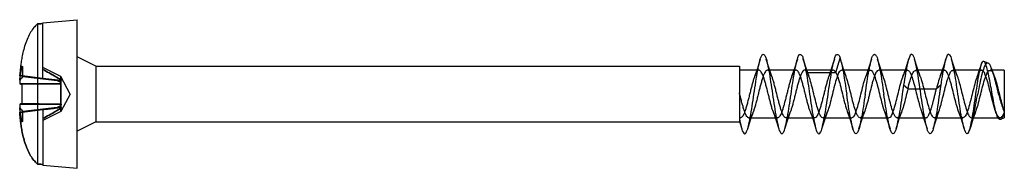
# Model space of a CAD drawing. Header units: millimetres. Extents: x 46 to 246, y 34 to 374.
# Tile 3 of 6: x 126.12 to 163.29, y 115.07 to 120.67. Entities that reach past the tile are written whole.
import ezdxf

# ---------------------------------------------------------------- set-up
doc = ezdxf.new("R2010")
doc.units = ezdxf.units.MM
doc.header["$LTSCALE"] = 26.55006
doc.layers.get('0').update_dxf_attribs({"linetype": 'CONTINUOUS'})

msp = doc.modelspace()

# ---------------------------------------------------------------- linework, layer by layer
at = {"color": 7}
for p, q in [((126.788, 120.512), (126.788, 115.234)), ((126.988, 120.559), (128.288, 120.673)), ((126.988, 118.462), (126.988, 120.559)), ((128.288, 115.073), (128.288, 120.673)), ((128.988, 118.923), (128.288, 119.273)), ((155.688, 119.224), (155.849, 118.683)), ((156.927, 118.683), (157.088, 119.224)), ((162.679, 119.034), (162.516, 119.104)), ((126.206, 118.921), (126.238, 118.898)), ((126.206, 118.875), (126.238, 118.898)), ((126.238, 118.538), (126.238, 118.898)), ((127.673, 118.533), (126.988, 118.874)), ((128.988, 118.923), (153.288, 118.923)), ((128.988, 118.923), (128.988, 116.823)), ((153.288, 118.923), (153.288, 116.823)), ((154.025, 118.77), (153.288, 118.77)), ((155.425, 118.77), (154.348, 118.77)), ((156.826, 118.77), (155.749, 118.77)), ((155.849, 118.683), (156.928, 118.683)), ((158.227, 118.773), (157.149, 118.773)), ((159.628, 118.773), (158.549, 118.773)), ((161.026, 118.769), (159.949, 118.769)), ((162.427, 118.769), (161.35, 118.769)), ((163.288, 118.77), (162.75, 118.77)), ((162.916, 118.532), (162.843, 118.741)), ((163.288, 118.77), (163.288, 116.973)), ((126.118, 118.255), (127.686, 118.259)), ((126.988, 118.462), (126.119, 118.569)), ((126.119, 118.569), (126.123, 118.564)), ((126.119, 118.569), (126.988, 118.463)), ((127.685, 118.261), (126.119, 118.257)), ((126.125, 118.561), (126.121, 118.567)), ((126.195, 118.244), (126.195, 117.502)), ((126.238, 118.538), (127.535, 118.388)), ((127.535, 118.388), (126.238, 118.538)), ((127.686, 118.377), (126.988, 118.463)), ((128.024, 117.873), (127.673, 118.533)), ((127.673, 118.408), (127.686, 118.377)), ((127.673, 118.258), (127.682, 118.259)), ((127.685, 118.378), (127.677, 118.377)), ((127.685, 118.261), (127.677, 118.26)), ((127.686, 118.377), (127.678, 118.377)), ((159.649, 118.073), (159.488, 118.207)), ((160.888, 118.207), (160.728, 118.073)), ((128.024, 117.873), (127.673, 117.213)), ((159.649, 118.073), (160.728, 118.073)), ((127.687, 117.489), (126.118, 117.492)), ((126.118, 117.491), (127.686, 117.487)), ((127.673, 117.488), (127.682, 117.488)), ((127.687, 117.489), (127.678, 117.49)), ((126.988, 117.284), (126.119, 117.177)), ((126.119, 117.177), (126.988, 117.284)), ((126.119, 117.177), (126.123, 117.182)), ((126.125, 117.185), (126.121, 117.179)), ((127.535, 117.358), (126.238, 117.208)), ((127.535, 117.358), (126.238, 117.208)), ((126.238, 116.848), (126.238, 117.208)), ((126.988, 117.284), (126.988, 115.187)), ((127.673, 117.213), (126.988, 116.872)), ((127.686, 117.368), (127.678, 117.369)), ((162.961, 117.213), (163.008, 117.082)), ((126.206, 116.871), (126.238, 116.848)), ((126.206, 116.825), (126.238, 116.848)), ((128.988, 116.823), (128.288, 116.473)), ((128.988, 116.823), (153.288, 116.823)), ((153.288, 116.975), (153.325, 116.975)), ((153.288, 116.839), (153.375, 116.562)), ((153.648, 116.976), (154.725, 116.976)), ((155.048, 116.976), (156.125, 116.976)), ((156.449, 116.973), (157.527, 116.973)), ((157.849, 116.973), (158.928, 116.973)), ((159.249, 116.973), (160.327, 116.973)), ((160.65, 116.977), (161.726, 116.977)), ((162.05, 116.977), (163.127, 116.977)), ((163.288, 116.973), (163.144, 116.911)), ((126.988, 115.187), (128.288, 115.073))]:
    msp.add_line(p, q, dxfattribs=at)
for points in [[(154.076, 119.186), (153.967, 118.84), (153.86, 118.531)], [(154.516, 118.533), (154.411, 118.837), (154.301, 119.186)], [(155.475, 119.184), (155.367, 118.84), (155.26, 118.531)], [(155.916, 118.533), (155.809, 118.842), (155.701, 119.185)], [(156.876, 119.185), (156.767, 118.841), (156.66, 118.531)], [(157.315, 118.534), (157.209, 118.842), (157.101, 119.185)], [(158.275, 119.184), (158.164, 118.831), (158.062, 118.535)], [(158.715, 118.534), (158.609, 118.842), (158.501, 119.185)], [(159.676, 119.186), (159.567, 118.842), (159.461, 118.534)], [(160.115, 118.534), (160.012, 118.835), (159.901, 119.184)], [(161.075, 119.183), (160.967, 118.839), (160.86, 118.531)], [(161.516, 118.533), (161.41, 118.841), (161.301, 119.185)], [(162.402, 118.948), (162.33, 118.729), (162.261, 118.533)], [(153.601, 116.56), (153.709, 116.903), (153.815, 117.211)], [(154.56, 117.216), (154.667, 116.906), (154.776, 116.561)], [(155.001, 116.563), (155.11, 116.906), (155.216, 117.214)], [(155.961, 117.214), (156.067, 116.906), (156.175, 116.562)], [(156.401, 116.56), (156.509, 116.904), (156.615, 117.212)], [(157.361, 117.212), (157.466, 116.908), (157.575, 116.562)], [(157.801, 116.562), (157.909, 116.904), (158.015, 117.212)], [(158.761, 117.212), (158.867, 116.905), (158.976, 116.561)], [(159.201, 116.56), (159.309, 116.904), (159.415, 117.213)], [(160.161, 117.212), (160.267, 116.904), (160.376, 116.561)], [(160.601, 116.561), (160.71, 116.905), (160.816, 117.213)], [(161.56, 117.215), (161.667, 116.905), (161.776, 116.56)], [(162.02, 116.622), (162.119, 116.932), (162.216, 117.213)]]:
    msp.add_lwpolyline(points, dxfattribs=at)
for centre, radius, start, end in [((134.955, 117.953), 8.842, 177.0995, 178.0359), ((134.905, 117.955), 8.791, 177.0975, 178.0289), ((121.45, 95.301), 23.725, 78.3564, 78.6367), ((121.613, 96.103), 22.906, 78.3501, 78.6404), ((193.766, 62.645), 87.659, 140.38527, 140.50201), ((191.821, 64.252), 85.135, 140.38408, 140.50428), ((238.838, 106.158), 80.26, 171.36595, 171.60688), ((134.993, 117.795), 8.879, 181.9565, 182.8992), ((134.955, 117.793), 8.842, 181.9641, 182.9005), ((193.768, 173.103), 87.662, 219.49799, 219.61473), ((191.886, 171.548), 85.22, 219.49577, 219.61587), ((121.449, 140.449), 23.728, 281.3633, 281.6436), ((121.602, 139.695), 22.96, 281.36, 281.6497)]:
    msp.add_arc(centre, radius, start, end, dxfattribs=at)
for points, knots in [([(126.788, 120.512), (126.74, 120.47), (126.645, 120.373), (126.522, 120.197), (126.413, 119.984), (126.322, 119.745), (126.253, 119.499), (126.204, 119.269), (126.17, 119.063), (126.147, 118.88), (126.131, 118.718), (126.122, 118.617), (126.119, 118.569)], [0, 0, 0, 0, 0.092065, 0.192174, 0.305422, 0.431988, 0.557323, 0.668592, 0.767339, 0.855018, 0.932275, 1, 1, 1, 1]), ([(126.788, 120.512), (126.811, 120.514), (126.855, 120.52), (126.922, 120.52), (126.966, 120.527), (126.988, 120.529)], [0, 0, 0, 0, 0.334885, 0.667694, 1, 1, 1, 1]), ([(126.988, 120.529), (126.966, 120.527), (126.922, 120.52), (126.855, 120.52), (126.811, 120.514), (126.788, 120.512)], [0, 0, 0, 0, 0.332443, 0.665251, 1, 1, 1, 1]), ([(153.838, 117.873), (153.861, 118.029), (153.907, 118.325), (153.968, 118.728), (154.045, 119.059), (154.082, 119.254), (154.19, 119.41), (154.296, 119.248), (154.334, 119.054), (154.409, 118.721), (154.47, 118.321), (154.515, 118.027), (154.538, 117.873)], [0, 0, 0, 0, 0.151542, 0.287558, 0.396828, 0.468136, 0.500192, 0.533218, 0.605765, 0.714376, 0.850054, 1, 1, 1, 1]), ([(155.238, 117.873), (155.259, 118.015), (155.299, 118.289), (155.362, 118.666), (155.419, 118.994), (155.486, 119.196), (155.526, 119.374), (155.663, 119.356), (155.673, 119.27), (155.688, 119.224)], [0, 0, 0, 0, 0.246978, 0.476635, 0.666505, 0.803513, 0.879968, 0.917265, 1, 1, 1, 1]), ([(156.638, 117.873), (156.659, 118.015), (156.7, 118.289), (156.762, 118.666), (156.818, 118.993), (156.886, 119.196), (156.926, 119.374), (157.063, 119.357), (157.073, 119.27), (157.088, 119.224)], [0, 0, 0, 0, 0.247602, 0.476035, 0.66649, 0.803299, 0.879852, 0.917051, 1, 1, 1, 1]), ([(158.038, 117.873), (158.061, 118.029), (158.106, 118.325), (158.168, 118.728), (158.244, 119.06), (158.282, 119.253), (158.388, 119.41), (158.494, 119.253), (158.532, 119.061), (158.608, 118.731), (158.67, 118.327), (158.715, 118.03), (158.738, 117.873)], [0, 0, 0, 0, 0.151394, 0.288119, 0.396687, 0.467932, 0.50002, 0.532091, 0.602948, 0.711023, 0.847614, 1, 1, 1, 1]), ([(160.138, 117.873), (160.115, 118.033), (160.068, 118.337), (160.007, 118.753), (159.922, 119.077), (159.895, 119.283), (159.759, 119.408), (159.677, 119.203), (159.623, 118.994), (159.552, 118.622), (159.511, 118.356), (159.488, 118.207)], [0, 0, 0, 0, 0.174982, 0.332055, 0.455149, 0.532368, 0.564334, 0.609789, 0.702878, 0.837346, 1, 1, 1, 1]), ([(161.538, 117.873), (161.514, 118.034), (161.467, 118.338), (161.407, 118.753), (161.322, 119.077), (161.296, 119.283), (161.158, 119.408), (161.077, 119.201), (161.022, 118.991), (160.952, 118.619), (160.911, 118.354), (160.888, 118.207)], [0, 0, 0, 0, 0.175629, 0.332567, 0.454555, 0.532462, 0.564468, 0.610284, 0.704497, 0.83955, 1, 1, 1, 1]), ([(155.688, 119.224), (155.714, 119.148), (155.76, 118.964), (155.818, 118.651), (155.878, 118.278), (155.918, 118.012), (155.938, 117.873)], [0, 0, 0, 0, 0.176047, 0.413145, 0.694111, 1, 1, 1, 1]), ([(157.088, 119.224), (157.114, 119.148), (157.159, 118.964), (157.219, 118.65), (157.278, 118.277), (157.318, 118.011), (157.338, 117.873)], [0, 0, 0, 0, 0.175343, 0.41373, 0.696028, 1, 1, 1, 1]), ([(162.83, 117.873), (162.809, 117.99), (162.769, 118.218), (162.709, 118.532), (162.651, 118.807), (162.598, 118.97), (162.539, 119.127), (162.413, 119.054), (162.389, 118.874), (162.314, 118.615), (162.262, 118.264), (162.222, 118.008), (162.203, 117.873)], [0, 0, 0, 0, 0.138634, 0.267974, 0.376264, 0.453645, 0.495353, 0.522722, 0.589656, 0.697901, 0.84079, 1, 1, 1, 1]), ([(163.074, 117.873), (163.046, 117.982), (162.995, 118.196), (162.919, 118.495), (162.842, 118.754), (162.775, 118.922), (162.692, 119.059), (162.56, 118.997), (162.509, 118.827), (162.427, 118.584), (162.357, 118.25), (162.309, 118.005), (162.284, 117.873)], [0, 0, 0, 0, 0.134925, 0.261894, 0.371731, 0.450673, 0.495344, 0.528466, 0.595057, 0.699708, 0.839603, 1, 1, 1, 1]), ([(126.206, 118.921), (126.193, 118.885), (126.17, 118.809), (126.144, 118.688), (126.131, 118.604), (126.125, 118.561)], [0, 0, 0, 0, 0.31173, 0.644819, 1, 1, 1, 1]), ([(126.125, 118.561), (126.131, 118.604), (126.144, 118.688), (126.17, 118.809), (126.193, 118.885), (126.206, 118.921)], [0, 0, 0, 0, 0.355162, 0.688278, 1, 1, 1, 1]), ([(126.125, 118.4), (126.131, 118.453), (126.145, 118.56), (126.171, 118.718), (126.194, 118.823), (126.206, 118.875)], [0, 0, 0, 0, 0.333789, 0.666329, 1, 1, 1, 1]), ([(126.206, 118.921), (126.206, 118.916), (126.206, 118.906), (126.206, 118.891), (126.206, 118.88), (126.206, 118.875)], [0, 0, 0, 0, 0.334163, 0.665837, 1, 1, 1, 1]), ([(127.673, 118.408), (127.603, 118.452), (127.457, 118.54), (127.228, 118.669), (127.07, 118.756), (126.988, 118.8)], [0, 0, 0, 0, 0.315452, 0.648836, 1, 1, 1, 1]), ([(126.988, 118.799), (127.069, 118.755), (127.227, 118.669), (127.456, 118.539), (127.603, 118.451), (127.673, 118.407)], [0, 0, 0, 0, 0.350111, 0.683407, 1, 1, 1, 1]), ([(156.928, 118.683), (156.925, 118.688), (156.919, 118.698), (156.909, 118.712), (156.898, 118.726), (156.887, 118.739), (156.874, 118.751), (156.86, 118.761), (156.845, 118.768), (156.827, 118.771), (156.807, 118.769), (156.785, 118.757), (156.761, 118.735), (156.734, 118.698), (156.704, 118.641), (156.67, 118.559), (156.632, 118.45), (156.591, 118.316), (156.551, 118.166), (156.511, 118.01), (156.472, 117.85), (156.431, 117.688), (156.389, 117.529), (156.348, 117.382), (156.309, 117.253), (156.27, 117.147), (156.231, 117.065), (156.191, 117.008), (156.146, 116.973), (156.094, 116.979), (156.052, 117.02), (156.014, 117.084), (155.974, 117.176), (155.933, 117.291), (155.892, 117.428), (155.851, 117.578), (155.811, 117.737), (155.771, 117.9), (155.73, 118.063), (155.688, 118.221), (155.647, 118.368), (155.607, 118.498), (155.568, 118.605), (155.527, 118.687), (155.487, 118.742), (155.441, 118.774), (155.389, 118.765), (155.348, 118.721), (155.31, 118.653), (155.269, 118.558), (155.228, 118.439), (155.187, 118.301), (155.147, 118.151), (155.108, 117.994), (155.068, 117.833), (155.026, 117.67), (154.985, 117.512), (154.944, 117.366), (154.904, 117.239), (154.866, 117.136), (154.826, 117.057), (154.786, 117.003), (154.739, 116.971), (154.687, 116.982), (154.647, 117.027), (154.608, 117.097), (154.567, 117.192), (154.526, 117.312), (154.485, 117.451), (154.445, 117.603), (154.405, 117.762), (154.364, 117.926), (154.323, 118.089), (154.281, 118.247), (154.241, 118.391), (154.201, 118.516), (154.162, 118.619), (154.121, 118.696), (154.081, 118.749), (154.033, 118.776), (153.982, 118.76), (153.943, 118.713), (153.904, 118.641), (153.863, 118.542), (153.822, 118.42), (153.781, 118.281), (153.742, 118.131), (153.703, 117.974), (153.662, 117.813), (153.621, 117.651), (153.58, 117.494), (153.539, 117.349), (153.499, 117.224), (153.46, 117.123), (153.419, 117.047), (153.379, 116.995), (153.331, 116.969), (153.3, 116.98), (153.288, 116.988)], [0, 0, 0, 0, 0.001684, 0.003397, 0.005131, 0.006869, 0.008595, 0.010297, 0.01198, 0.013693, 0.015568, 0.017859, 0.020937, 0.025281, 0.031472, 0.040105, 0.051693, 0.066051, 0.081872, 0.098001, 0.114346, 0.131047, 0.147764, 0.163385, 0.176848, 0.188019, 0.196951, 0.203798, 0.208841, 0.213036, 0.218248, 0.225616, 0.235525, 0.24783, 0.262294, 0.278073, 0.294427, 0.311138, 0.328083, 0.344602, 0.360083, 0.373713, 0.38507, 0.394059, 0.400848, 0.405673, 0.409837, 0.415227, 0.422911, 0.433195, 0.446037, 0.460608, 0.476168, 0.492313, 0.508929, 0.52578, 0.5425, 0.557851, 0.571062, 0.581997, 0.590736, 0.597368, 0.602206, 0.606415, 0.611923, 0.619761, 0.630182, 0.642898, 0.657571, 0.673374, 0.689799, 0.70666, 0.723744, 0.740144, 0.755267, 0.768436, 0.779365, 0.788023, 0.794537, 0.799151, 0.803346, 0.809001, 0.817067, 0.827737, 0.840908, 0.855587, 0.871105, 0.887194, 0.903821, 0.920632, 0.937208, 0.952418, 0.965514, 0.976309, 0.984858, 0.991179, 0.995727, 1, 1, 1, 1]), ([(155.849, 118.683), (155.837, 118.704), (155.815, 118.737), (155.771, 118.773), (155.718, 118.769), (155.675, 118.728), (155.635, 118.663), (155.596, 118.57), (155.556, 118.453), (155.514, 118.316), (155.473, 118.166), (155.432, 118.008), (155.393, 117.846), (155.352, 117.683), (155.311, 117.524), (155.27, 117.376), (155.229, 117.247), (155.189, 117.141), (155.149, 117.06), (155.11, 117.003), (155.063, 116.972), (155.011, 116.982), (154.97, 117.024), (154.932, 117.092), (154.893, 117.185), (154.853, 117.303), (154.811, 117.441), (154.77, 117.593), (154.729, 117.752), (154.689, 117.915), (154.649, 118.078), (154.608, 118.236), (154.566, 118.382), (154.525, 118.509), (154.486, 118.613), (154.446, 118.692), (154.407, 118.747), (154.359, 118.775), (154.307, 118.762), (154.266, 118.715), (154.227, 118.644), (154.187, 118.545), (154.146, 118.424), (154.105, 118.284), (154.064, 118.132), (154.023, 117.973), (153.984, 117.809), (153.943, 117.645), (153.902, 117.488), (153.86, 117.345), (153.82, 117.223), (153.782, 117.123), (153.743, 117.048), (153.703, 116.996), (153.654, 116.97), (153.603, 116.987), (153.563, 117.035), (153.524, 117.108), (153.485, 117.207), (153.444, 117.331), (153.402, 117.472), (153.362, 117.622), (153.324, 117.771), (153.3, 117.869), (153.289, 117.917)], [0, 0, 0, 0, 0.00988, 0.016942, 0.022887, 0.030378, 0.040912, 0.055083, 0.072869, 0.093427, 0.115669, 0.138749, 0.162314, 0.186227, 0.209947, 0.231854, 0.251127, 0.267151, 0.279837, 0.289342, 0.296204, 0.302212, 0.309925, 0.320651, 0.334915, 0.352579, 0.373368, 0.395875, 0.419155, 0.442874, 0.466845, 0.490184, 0.512041, 0.531076, 0.546798, 0.559143, 0.568382, 0.575056, 0.581183, 0.589227, 0.600594, 0.615629, 0.634112, 0.654952, 0.677394, 0.700625, 0.724511, 0.74869, 0.77216, 0.793249, 0.811501, 0.826512, 0.838399, 0.847349, 0.853968, 0.86014, 0.868392, 0.879898, 0.895014, 0.913585, 0.934874, 0.957268, 0.979378, 1, 1, 1, 1]), ([(159.649, 118.073), (159.621, 117.963), (159.568, 117.748), (159.494, 117.446), (159.41, 117.204), (159.356, 117.035), (159.226, 116.945), (159.126, 117.089), (159.061, 117.267), (158.981, 117.539), (158.906, 117.847), (158.829, 118.157), (158.752, 118.441), (158.679, 118.63), (158.597, 118.79), (158.455, 118.739), (158.4, 118.57), (158.316, 118.346), (158.243, 118.049), (158.164, 117.732), (158.09, 117.43), (158.005, 117.192), (157.951, 117.023), (157.816, 116.949), (157.724, 117.098), (157.657, 117.277), (157.578, 117.552), (157.502, 117.863), (157.424, 118.176), (157.346, 118.457), (157.276, 118.64), (157.189, 118.794), (157.049, 118.729), (156.995, 118.559), (156.911, 118.325), (156.837, 118.025), (156.758, 117.708), (156.685, 117.41), (156.6, 117.181), (156.546, 117.012), (156.404, 116.954), (156.321, 117.112), (156.25, 117.296), (156.173, 117.576), (156.096, 117.886), (156.019, 118.196), (155.943, 118.464), (155.884, 118.622), (155.849, 118.683)], [0, 0, 0, 0, 0.031284, 0.060955, 0.085375, 0.10161, 0.110227, 0.120748, 0.140067, 0.166746, 0.19695, 0.227553, 0.25519, 0.275919, 0.287732, 0.295605, 0.310574, 0.33373, 0.362712, 0.394212, 0.423867, 0.447944, 0.463794, 0.472001, 0.482905, 0.502359, 0.529037, 0.559827, 0.590859, 0.618077, 0.63815, 0.649415, 0.657495, 0.673162, 0.69706, 0.726429, 0.757834, 0.787086, 0.810449, 0.825756, 0.833797, 0.845433, 0.865646, 0.89279, 0.923231, 0.954034, 0.980545, 1, 1, 1, 1]), ([(156.927, 118.683), (156.963, 118.621), (157.022, 118.463), (157.098, 118.195), (157.175, 117.883), (157.252, 117.572), (157.33, 117.29), (157.401, 117.106), (157.487, 116.952), (157.627, 117.016), (157.68, 117.185), (157.765, 117.415), (157.837, 117.713), (157.917, 118.028), (157.989, 118.325), (158.073, 118.558), (158.127, 118.723), (158.26, 118.797), (158.352, 118.649), (158.419, 118.471), (158.498, 118.197), (158.573, 117.889), (158.65, 117.58), (158.727, 117.3), (158.799, 117.115), (158.877, 116.959), (159.019, 117.003), (159.074, 117.17), (159.158, 117.391), (159.231, 117.686), (159.31, 118.001), (159.383, 118.301), (159.467, 118.543), (159.521, 118.711), (159.651, 118.8), (159.749, 118.66), (159.813, 118.485), (159.892, 118.218), (159.965, 117.925), (160.035, 117.641), (160.098, 117.403), (160.155, 117.223), (160.206, 117.097), (160.252, 117.02), (160.295, 116.977), (160.34, 116.97), (160.376, 116.992), (160.405, 117.025), (160.433, 117.069), (160.457, 117.12), (160.481, 117.176), (160.502, 117.234), (160.521, 117.292), (160.539, 117.349), (160.555, 117.403), (160.57, 117.456), (160.584, 117.505), (160.596, 117.552), (160.608, 117.595), (160.618, 117.636), (160.628, 117.673), (160.637, 117.708), (160.645, 117.74), (160.652, 117.77), (160.659, 117.797), (160.665, 117.822), (160.671, 117.845), (160.676, 117.866), (160.681, 117.885), (160.685, 117.903), (160.689, 117.919), (160.693, 117.934), (160.696, 117.949), (160.699, 117.962), (160.703, 117.975), (160.706, 117.987), (160.709, 117.999), (160.712, 118.011), (160.715, 118.023), (160.718, 118.035), (160.722, 118.046), (160.722, 118.057), (160.726, 118.064), (160.729, 118.071), (160.728, 118.073)], [0, 0, 0, 0, 0.019606, 0.046144, 0.076638, 0.107644, 0.135012, 0.154968, 0.166286, 0.174368, 0.189839, 0.213291, 0.242571, 0.273733, 0.302814, 0.326339, 0.341843, 0.350012, 0.360864, 0.380309, 0.406774, 0.437263, 0.467956, 0.49492, 0.515057, 0.526765, 0.534485, 0.549097, 0.572003, 0.600848, 0.632009, 0.661532, 0.685702, 0.702074, 0.710617, 0.720991, 0.739826, 0.766003, 0.795678, 0.823412, 0.846088, 0.863378, 0.875394, 0.883204, 0.888076, 0.891502, 0.894949, 0.899033, 0.903763, 0.909036, 0.914635, 0.920362, 0.925997, 0.931444, 0.936691, 0.941702, 0.946422, 0.950841, 0.95496, 0.958782, 0.962323, 0.965594, 0.968616, 0.971404, 0.973968, 0.976321, 0.978478, 0.980454, 0.982267, 0.983932, 0.985468, 0.986893, 0.988225, 0.989481, 0.990679, 0.991838, 0.992975, 0.994108, 0.995254, 0.99639, 0.997435, 0.998387, 0.999256, 1, 1, 1, 1]), ([(159.649, 118.073), (159.675, 118.174), (159.722, 118.36), (159.803, 118.578), (159.862, 118.747), (160.01, 118.781), (160.087, 118.608), (160.163, 118.405), (160.241, 118.109), (160.318, 117.795), (160.394, 117.491), (160.477, 117.235), (160.533, 117.061), (160.649, 116.947), (160.766, 117.061), (160.823, 117.236), (160.907, 117.494), (160.98, 117.798), (161.058, 118.109), (161.134, 118.397), (161.211, 118.602), (161.276, 118.763), (161.419, 118.769), (161.487, 118.604), (161.565, 118.401), (161.64, 118.111), (161.717, 117.799), (161.793, 117.497), (161.874, 117.239), (161.932, 117.066), (162.043, 116.948), (162.163, 117.053), (162.219, 117.228), (162.305, 117.483), (162.377, 117.788), (162.456, 118.101), (162.532, 118.391), (162.609, 118.598), (162.674, 118.763), (162.82, 118.768), (162.888, 118.6), (162.968, 118.393), (163.044, 118.096), (163.121, 117.78), (163.2, 117.476), (163.257, 117.284), (163.288, 117.198)], [0, 0, 0, 0, 0.030365, 0.054958, 0.06981, 0.078081, 0.091973, 0.115153, 0.146053, 0.178691, 0.209793, 0.237229, 0.255712, 0.265576, 0.275526, 0.293996, 0.321668, 0.353154, 0.38511, 0.415262, 0.438284, 0.451823, 0.459847, 0.473415, 0.496419, 0.526734, 0.558931, 0.590222, 0.617562, 0.63615, 0.646122, 0.655681, 0.67389, 0.701471, 0.733003, 0.765125, 0.795599, 0.81861, 0.832645, 0.840828, 0.854223, 0.87843, 0.908883, 0.941726, 0.97347, 1, 1, 1, 1]), ([(163.288, 117.198), (163.267, 117.139), (163.242, 117.051), (163.116, 116.947), (163.009, 117.073), (162.949, 117.246), (162.867, 117.507), (162.794, 117.81), (162.716, 118.121), (162.64, 118.406), (162.565, 118.608), (162.496, 118.771), (162.348, 118.759), (162.286, 118.59), (162.205, 118.38), (162.131, 118.088), (162.054, 117.778), (161.978, 117.478), (161.898, 117.225), (161.841, 117.055), (161.722, 116.947), (161.609, 117.067), (161.551, 117.243), (161.467, 117.504), (161.394, 117.813), (161.314, 118.126), (161.237, 118.415), (161.164, 118.614), (161.086, 118.781), (160.938, 118.746), (160.881, 118.576), (160.798, 118.359), (160.753, 118.174), (160.728, 118.073)], [0, 0, 0, 0, 0.026811, 0.041383, 0.056559, 0.084733, 0.125421, 0.172393, 0.219543, 0.264363, 0.297352, 0.31768, 0.329936, 0.351025, 0.386609, 0.431512, 0.478957, 0.525126, 0.565201, 0.591723, 0.606144, 0.621083, 0.649243, 0.690511, 0.737574, 0.786306, 0.830942, 0.863753, 0.884231, 0.89659, 0.918912, 0.955216, 1, 1, 1, 1]), ([(126.195, 118.244), (126.184, 118.245), (126.164, 118.247), (126.138, 118.251), (126.124, 118.254), (126.118, 118.255)], [0, 0, 0, 0, 0.449581, 0.771484, 1, 1, 1, 1]), ([(126.119, 118.257), (126.124, 118.255), (126.138, 118.252), (126.164, 118.248), (126.184, 118.245), (126.195, 118.244)], [0, 0, 0, 0, 0.23468, 0.558062, 1, 1, 1, 1]), ([(127.673, 118.26), (127.526, 118.258), (127.214, 118.255), (126.721, 118.25), (126.376, 118.246), (126.195, 118.244)], [0, 0, 0, 0, 0.29938, 0.633477, 1, 1, 1, 1]), ([(127.673, 118.258), (127.517, 118.256), (127.197, 118.253), (126.704, 118.249), (126.367, 118.246), (126.195, 118.244)], [0, 0, 0, 0, 0.316427, 0.650309, 1, 1, 1, 1]), ([(126.988, 118.463), (127.066, 118.454), (127.221, 118.435), (127.454, 118.407), (127.608, 118.388), (127.685, 118.378)], [0, 0, 0, 0, 0.335205, 0.668297, 1, 1, 1, 1]), ([(127.535, 118.388), (127.55, 118.387), (127.581, 118.385), (127.628, 118.38), (127.658, 118.379), (127.673, 118.377)], [0, 0, 0, 0, 0.338019, 0.67059, 1, 1, 1, 1]), ([(127.535, 118.388), (127.551, 118.379), (127.582, 118.359), (127.628, 118.329), (127.658, 118.308), (127.673, 118.298)], [0, 0, 0, 0, 0.334482, 0.665951, 1, 1, 1, 1]), ([(127.673, 118.377), (127.658, 118.379), (127.628, 118.38), (127.582, 118.384), (127.551, 118.387), (127.535, 118.388)], [0, 0, 0, 0, 0.329424, 0.661974, 1, 1, 1, 1]), ([(127.535, 118.388), (127.551, 118.379), (127.582, 118.359), (127.628, 118.329), (127.658, 118.308), (127.673, 118.298)], [0, 0, 0, 0, 0.334558, 0.666083, 1, 1, 1, 1]), ([(127.673, 118.408), (127.673, 118.431), (127.673, 118.468), (127.673, 118.51), (127.673, 118.528), (127.673, 118.533)], [0, 0, 0, 0, 0.549872, 0.88853, 1, 1, 1, 1]), ([(127.673, 118.533), (127.673, 118.528), (127.673, 118.509), (127.673, 118.467), (127.673, 118.43), (127.673, 118.407)], [0, 0, 0, 0, 0.112455, 0.448973, 1, 1, 1, 1]), ([(127.673, 118.407), (127.675, 118.403), (127.677, 118.397), (127.681, 118.388), (127.683, 118.381), (127.685, 118.378)], [0, 0, 0, 0, 0.344726, 0.664815, 1, 1, 1, 1]), ([(127.673, 118.298), (127.673, 118.307), (127.673, 118.326), (127.673, 118.352), (127.673, 118.369), (127.673, 118.377)], [0, 0, 0, 0, 0.346172, 0.702524, 1, 1, 1, 1]), ([(127.673, 118.377), (127.673, 118.369), (127.673, 118.352), (127.673, 118.326), (127.673, 118.307), (127.673, 118.298)], [0, 0, 0, 0, 0.297241, 0.653158, 1, 1, 1, 1]), ([(127.686, 118.259), (127.684, 118.263), (127.682, 118.272), (127.678, 118.285), (127.675, 118.294), (127.673, 118.298)], [0, 0, 0, 0, 0.332202, 0.663881, 1, 1, 1, 1]), ([(127.685, 118.261), (127.684, 118.265), (127.682, 118.273), (127.677, 118.285), (127.675, 118.294), (127.673, 118.298)], [0, 0, 0, 0, 0.334054, 0.648154, 1, 1, 1, 1]), ([(127.673, 118.26), (127.673, 118.199), (127.673, 118.071), (127.673, 117.875), (127.673, 117.678), (127.673, 117.549), (127.673, 117.488)], [0, 0, 0, 0, 0.237781, 0.499331, 0.76045, 1, 1, 1, 1]), ([(127.673, 117.49), (127.673, 117.551), (127.673, 117.679), (127.673, 117.874), (127.673, 118.069), (127.673, 118.197), (127.673, 118.258)], [0, 0, 0, 0, 0.238419, 0.499879, 0.760487, 1, 1, 1, 1]), ([(160.889, 118.207), (160.89, 118.203), (160.887, 118.192), (160.883, 118.178), (160.882, 118.16), (160.879, 118.143), (160.876, 118.124), (160.873, 118.103), (160.87, 118.081), (160.866, 118.058), (160.862, 118.033), (160.858, 118.006), (160.854, 117.977), (160.849, 117.945), (160.844, 117.91), (160.84, 117.886), (160.838, 117.873)], [0, 0, 0, 0, 0.040777, 0.087288, 0.138266, 0.191578, 0.248564, 0.309591, 0.374321, 0.44368, 0.518573, 0.59965, 0.687611, 0.783191, 0.88709, 1, 1, 1, 1]), ([(153.288, 116.938), (153.308, 116.835), (153.353, 116.66), (153.385, 116.475), (153.499, 116.338), (153.594, 116.505), (153.637, 116.696), (153.709, 117.029), (153.772, 117.426), (153.815, 117.719), (153.838, 117.873)], [0, 0, 0, 0, 0.145349, 0.241109, 0.283253, 0.332069, 0.436115, 0.59174, 0.785126, 1, 1, 1, 1]), ([(154.538, 117.873), (154.562, 117.716), (154.607, 117.418), (154.668, 117.014), (154.746, 116.683), (154.782, 116.489), (154.894, 116.335), (154.995, 116.502), (155.036, 116.696), (155.11, 117.031), (155.171, 117.429), (155.216, 117.721), (155.238, 117.873)], [0, 0, 0, 0, 0.152464, 0.289427, 0.397781, 0.468932, 0.500588, 0.534181, 0.607386, 0.716365, 0.852332, 1, 1, 1, 1]), ([(155.938, 117.873), (155.961, 117.719), (156.006, 117.426), (156.068, 117.025), (156.142, 116.692), (156.182, 116.499), (156.284, 116.336), (156.395, 116.489), (156.431, 116.684), (156.508, 117.015), (156.57, 117.42), (156.615, 117.718), (156.638, 117.873)], [0, 0, 0, 0, 0.149667, 0.285017, 0.394329, 0.466429, 0.499516, 0.531053, 0.602099, 0.711152, 0.848587, 1, 1, 1, 1]), ([(158.038, 117.873), (158.015, 117.718), (157.971, 117.422), (157.908, 117.022), (157.834, 116.69), (157.795, 116.497), (157.69, 116.335), (157.581, 116.494), (157.544, 116.688), (157.468, 117.019), (157.406, 117.421), (157.362, 117.717), (157.338, 117.873)], [0, 0, 0, 0, 0.151218, 0.286604, 0.394917, 0.467044, 0.499828, 0.532257, 0.604161, 0.712508, 0.848442, 1, 1, 1, 1]), ([(159.438, 117.873), (159.416, 117.719), (159.37, 117.423), (159.309, 117.02), (159.232, 116.687), (159.195, 116.491), (159.086, 116.335), (158.981, 116.498), (158.942, 116.693), (158.867, 117.027), (158.806, 117.428), (158.761, 117.721), (158.738, 117.873)], [0, 0, 0, 0, 0.149932, 0.287276, 0.3969, 0.468341, 0.500288, 0.533222, 0.605775, 0.715665, 0.851584, 1, 1, 1, 1]), ([(160.838, 117.873), (160.815, 117.717), (160.77, 117.42), (160.708, 117.016), (160.632, 116.685), (160.594, 116.492), (160.488, 116.336), (160.382, 116.494), (160.344, 116.687), (160.269, 117.018), (160.207, 117.42), (160.162, 117.717), (160.138, 117.873)], [0, 0, 0, 0, 0.151494, 0.288635, 0.397307, 0.468081, 0.500032, 0.532318, 0.60379, 0.711856, 0.84804, 1, 1, 1, 1]), ([(161.889, 116.373), (161.854, 116.373), (161.79, 116.497), (161.739, 116.691), (161.669, 117.025), (161.605, 117.426), (161.561, 117.72), (161.538, 117.873)], [0, 0, 0, 0, 0.066479, 0.210515, 0.428941, 0.702539, 1, 1, 1, 1]), ([(161.888, 116.373), (161.928, 116.39), (161.987, 116.516), (162.056, 116.734), (162.131, 117.066), (162.206, 117.455), (162.257, 117.733), (162.284, 117.873)], [0, 0, 0, 0, 0.08263, 0.237241, 0.458701, 0.725817, 1, 1, 1, 1]), ([(162.203, 117.873), (162.181, 117.726), (162.14, 117.441), (162.08, 117.05), (162.023, 116.723), (161.966, 116.516), (161.924, 116.388), (161.888, 116.373)], [0, 0, 0, 0, 0.289718, 0.55753, 0.774706, 0.92437, 1, 1, 1, 1]), ([(163.288, 117.196), (163.27, 117.135), (163.234, 117.048), (163.183, 116.904), (163.059, 116.921), (163.015, 117.071), (162.95, 117.261), (162.892, 117.547), (162.851, 117.756), (162.83, 117.873)], [0, 0, 0, 0, 0.139688, 0.228227, 0.275872, 0.370071, 0.529696, 0.73961, 1, 1, 1, 1]), ([(163.074, 117.873), (163.096, 117.786), (163.14, 117.619), (163.208, 117.393), (163.26, 117.255), (163.288, 117.198)], [0, 0, 0, 0, 0.378999, 0.729608, 1, 1, 1, 1]), ([(126.195, 117.502), (126.184, 117.501), (126.164, 117.499), (126.138, 117.495), (126.124, 117.492), (126.118, 117.491)], [0, 0, 0, 0, 0.449581, 0.771484, 1, 1, 1, 1]), ([(126.118, 117.492), (126.124, 117.494), (126.138, 117.496), (126.164, 117.499), (126.184, 117.501), (126.195, 117.502)], [0, 0, 0, 0, 0.233593, 0.556974, 1, 1, 1, 1]), ([(126.195, 117.502), (126.374, 117.5), (126.718, 117.497), (127.211, 117.493), (127.524, 117.49), (127.673, 117.488)], [0, 0, 0, 0, 0.363908, 0.697699, 1, 1, 1, 1]), ([(127.673, 117.49), (127.525, 117.491), (127.213, 117.494), (126.72, 117.498), (126.375, 117.501), (126.195, 117.502)], [0, 0, 0, 0, 0.300062, 0.634127, 1, 1, 1, 1]), ([(127.673, 117.448), (127.675, 117.453), (127.678, 117.462), (127.682, 117.476), (127.685, 117.485), (127.687, 117.49)], [0, 0, 0, 0, 0.338857, 0.65776, 1, 1, 1, 1]), ([(127.686, 117.487), (127.684, 117.483), (127.682, 117.474), (127.678, 117.461), (127.675, 117.453), (127.673, 117.448)], [0, 0, 0, 0, 0.324782, 0.656271, 1, 1, 1, 1]), ([(126.119, 117.177), (126.122, 117.129), (126.131, 117.028), (126.147, 116.865), (126.17, 116.681), (126.204, 116.475), (126.253, 116.246), (126.322, 116.003), (126.412, 115.764), (126.521, 115.551), (126.644, 115.374), (126.739, 115.276), (126.788, 115.234)], [0, 0, 0, 0, 0.067937, 0.145405, 0.233357, 0.332443, 0.44336, 0.56701, 0.693106, 0.807123, 0.907638, 1, 1, 1, 1]), ([(126.788, 115.234), (126.74, 115.276), (126.645, 115.373), (126.522, 115.549), (126.413, 115.762), (126.322, 116.002), (126.253, 116.247), (126.204, 116.477), (126.17, 116.683), (126.147, 116.866), (126.131, 117.028), (126.122, 117.129), (126.119, 117.177)], [0, 0, 0, 0, 0.092065, 0.192174, 0.305422, 0.431988, 0.557323, 0.668592, 0.767339, 0.855018, 0.932275, 1, 1, 1, 1]), ([(126.206, 116.871), (126.194, 116.923), (126.171, 117.028), (126.145, 117.187), (126.131, 117.293), (126.125, 117.346)], [0, 0, 0, 0, 0.33368, 0.666194, 1, 1, 1, 1]), ([(126.206, 116.825), (126.193, 116.861), (126.17, 116.937), (126.144, 117.058), (126.131, 117.142), (126.125, 117.185)], [0, 0, 0, 0, 0.311728, 0.644817, 1, 1, 1, 1]), ([(126.125, 117.185), (126.131, 117.142), (126.144, 117.058), (126.17, 116.937), (126.193, 116.861), (126.206, 116.825)], [0, 0, 0, 0, 0.35516, 0.688275, 1, 1, 1, 1]), ([(126.988, 117.283), (127.066, 117.292), (127.222, 117.311), (127.454, 117.339), (127.609, 117.358), (127.686, 117.368)], [0, 0, 0, 0, 0.335246, 0.668312, 1, 1, 1, 1]), ([(127.682, 117.366), (127.605, 117.357), (127.451, 117.336), (127.219, 117.311), (127.065, 117.292), (126.988, 117.283)], [0, 0, 0, 0, 0.334059, 0.66688, 1, 1, 1, 1]), ([(127.673, 117.338), (127.603, 117.294), (127.457, 117.206), (127.228, 117.077), (127.07, 116.99), (126.988, 116.946)], [0, 0, 0, 0, 0.315459, 0.648834, 1, 1, 1, 1]), ([(126.988, 116.946), (127.069, 116.989), (127.227, 117.076), (127.456, 117.205), (127.602, 117.293), (127.673, 117.337)], [0, 0, 0, 0, 0.34978, 0.68303, 1, 1, 1, 1]), ([(127.535, 117.358), (127.551, 117.368), (127.582, 117.387), (127.628, 117.417), (127.658, 117.438), (127.673, 117.448)], [0, 0, 0, 0, 0.334482, 0.665951, 1, 1, 1, 1]), ([(127.673, 117.448), (127.658, 117.438), (127.628, 117.417), (127.582, 117.387), (127.551, 117.368), (127.535, 117.358)], [0, 0, 0, 0, 0.333899, 0.665298, 1, 1, 1, 1]), ([(127.673, 117.369), (127.658, 117.367), (127.628, 117.366), (127.582, 117.362), (127.551, 117.359), (127.535, 117.358)], [0, 0, 0, 0, 0.329368, 0.66187, 1, 1, 1, 1]), ([(127.535, 117.358), (127.551, 117.359), (127.582, 117.362), (127.628, 117.366), (127.658, 117.367), (127.673, 117.369)], [0, 0, 0, 0, 0.338346, 0.670848, 1, 1, 1, 1]), ([(127.673, 117.448), (127.673, 117.439), (127.673, 117.42), (127.673, 117.394), (127.673, 117.377), (127.673, 117.369)], [0, 0, 0, 0, 0.346293, 0.702797, 1, 1, 1, 1]), ([(127.673, 117.448), (127.673, 117.439), (127.673, 117.42), (127.673, 117.394), (127.673, 117.377), (127.673, 117.369)], [0, 0, 0, 0, 0.344607, 0.700891, 1, 1, 1, 1]), ([(127.673, 117.337), (127.675, 117.34), (127.678, 117.347), (127.682, 117.357), (127.685, 117.364), (127.686, 117.368)], [0, 0, 0, 0, 0.345331, 0.665298, 1, 1, 1, 1]), ([(127.682, 117.366), (127.681, 117.363), (127.682, 117.356), (127.677, 117.348), (127.675, 117.341), (127.673, 117.338)], [0, 0, 0, 0, 0.334055, 0.646162, 1, 1, 1, 1]), ([(127.673, 117.338), (127.673, 117.315), (127.673, 117.278), (127.673, 117.236), (127.673, 117.218), (127.673, 117.213)], [0, 0, 0, 0, 0.549903, 0.888606, 1, 1, 1, 1]), ([(127.673, 117.213), (127.673, 117.218), (127.673, 117.236), (127.673, 117.277), (127.673, 117.314), (127.673, 117.337)], [0, 0, 0, 0, 0.112116, 0.448253, 1, 1, 1, 1]), ([(126.206, 116.825), (126.206, 116.83), (126.206, 116.84), (126.206, 116.855), (126.206, 116.866), (126.206, 116.871)], [0, 0, 0, 0, 0.334163, 0.665837, 1, 1, 1, 1]), ([(126.788, 115.234), (126.811, 115.232), (126.855, 115.226), (126.922, 115.226), (126.966, 115.219), (126.988, 115.217)], [0, 0, 0, 0, 0.334885, 0.667694, 1, 1, 1, 1]), ([(126.988, 115.217), (126.966, 115.219), (126.922, 115.226), (126.855, 115.226), (126.811, 115.232), (126.788, 115.234)], [0, 0, 0, 0, 0.332442, 0.665251, 1, 1, 1, 1])]:
    msp.add_open_spline(points, degree=3, knots=knots, dxfattribs=at)
msp.add_open_spline([(127.673, 117.369), (127.676, 117.369), (127.68, 117.371), (127.681, 117.369)], degree=3, dxfattribs=at)

doc.saveas('drawing.dxf')
